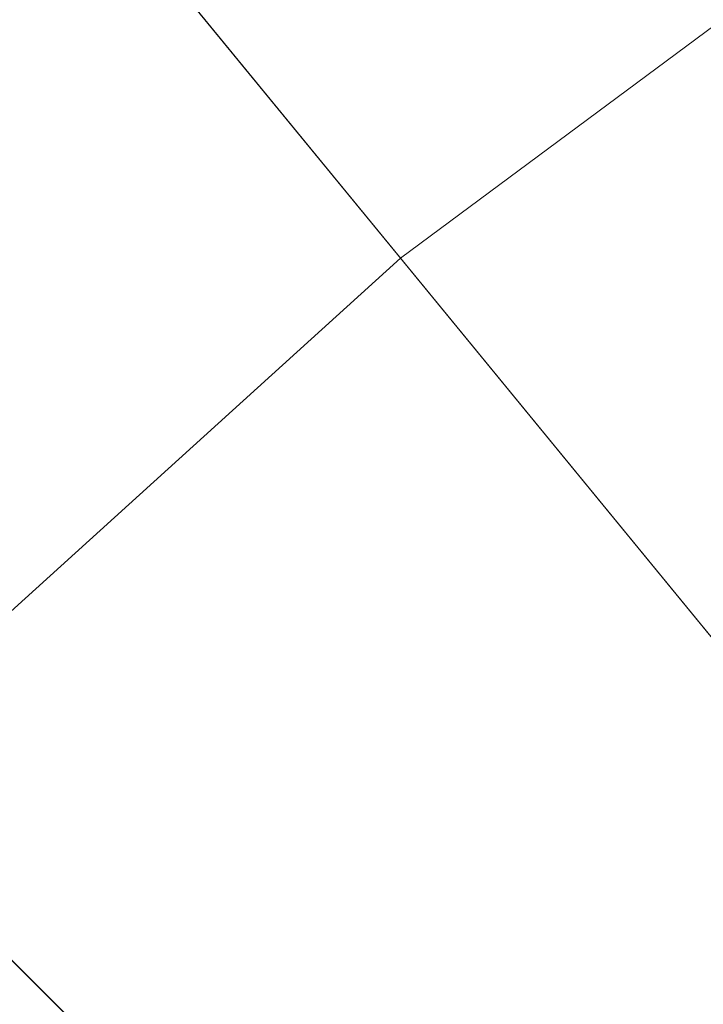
# Model space of a CAD drawing. Header units: millimetres. Extents: x 2270 to 2550, y -29847 to -29567.
# Tile 256 of 256: x 2325 to 2336, y -29623 to -29608. Entities that reach past the tile are written whole.
import ezdxf

# ---------------------------------------------------------------- set-up
doc = ezdxf.new("R2010")
doc.units = ezdxf.units.MM
doc.header["$LTSCALE"] = 25.4
doc.layers.add('Lighting-LED', color=7, linetype='Continuous', lineweight=5, true_color=0x000000)

msp = doc.modelspace()

# ---------------------------------------------------------------- linework, layer by layer
at = {"layer": 'Lighting-LED', "color": 18, "linetype": 'Continuous', "lineweight": 5, "true_color": 0x000000}
for points in [[(2410, -29707.5, -295.5), (2332.786, -29591.942, -295.5), (2344.484, -29584.928, -295.5)], [(2410, -29707.5, -295.5), (2321.832, -29600.067, -295.5), (2332.786, -29591.942, -295.5)], [(2335.903, -29596.606, -176.433), (2325.391, -29604.404, -176.433), (2331.388, -29611.711, -170.5), (2341.155, -29604.466, -170.5)], [(2410, -29707.5, -295.5), (2311.723, -29609.223, -295.5), (2321.832, -29600.067, -295.5)], [(2325.387, -29604.398, -176.438), (2315.685, -29613.185, -176.438), (2315.69, -29613.19, -176.433), (2325.391, -29604.404, -176.433)], [(2325.391, -29604.404, -176.433), (2315.69, -29613.19, -176.433), (2322.374, -29619.874, -170.5), (2331.388, -29611.711, -170.5)], [(2341.155, -29604.466, -170.5), (2331.388, -29611.711, -170.5), (2410, -29707.5, -170.5)], [(2410, -29707.5, -295.5), (2302.567, -29619.332, -295.5), (2311.723, -29609.223, -295.5)], [(2331.388, -29611.711, -170.5), (2322.374, -29619.874, -170.5), (2410, -29707.5, -170.5)], [(2410, -29707.5, -295.5), (2294.442, -29630.286, -295.5), (2302.567, -29619.332, -295.5)], [(2322.374, -29619.874, -170.5), (2314.211, -29628.888, -170.5), (2410, -29707.5, -170.5)]]:
    msp.add_3dface(points, dxfattribs=at)

doc.saveas('drawing.dxf')
